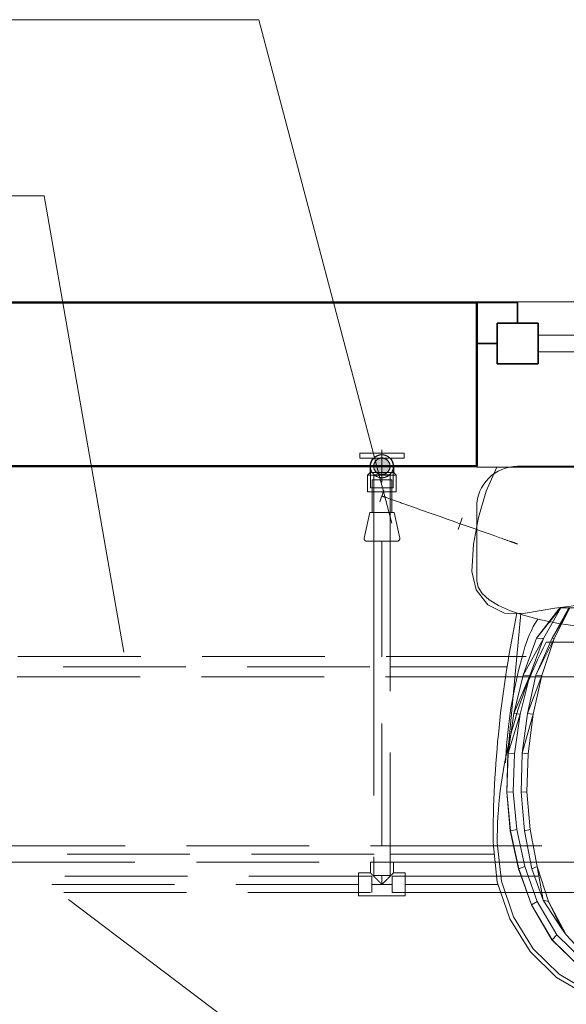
# Model space of a CAD drawing. Header units: millimetres. Extents: x -7237 to 20224, y 4737 to 43478.
# Tile 35 of 88: x 9612 to 10280, y 41919 to 43121. Entities that reach past the tile are written whole.
import ezdxf

# ---------------------------------------------------------------- set-up
doc = ezdxf.new("R2010")
doc.units = ezdxf.units.MM
for name, pattern in [('ADSK_Осевая', [700, 500, -100, 0, -100]), ('ADSK_Скрыто', [300, 150, -150]), ('ADSK_Штриховая_ш3 п1_5', [225, 150, -75])]:
    doc.linetypes.add(name, pattern=pattern)
for name, color, linetype, lineweight in [('A-DETL-____-HDLN', 90, 'ADSK_Скрыто', 9), ('A-DETL-____-MBND', 5, 'ADSK_Штриховая_ш3 п1_5', 20), ('A-GENM-____-MCUT', 13, 'Continuous', 50), ('A-GENM-____-OTLN', 13, 'Continuous', 20), ('A-GLAZ-____-MCUT', 151, 'Continuous', 35), ('A-GLAZ-____-OTLN', 151, 'Continuous', 20), ('A-WALL-____-MCUT', 113, 'Continuous', 50), ('A-WALL-____-OTLN', 113, 'Continuous', 20), ('M-EQPM-____-OTLN', 50, 'Continuous', 20), ('P-PIPE-____-CNTR', 3, 'ADSK_Осевая', 20), ('P-PIPE-____-IDEN', 2, 'Continuous', 20), ('P-PIPE-____-OTLN', 3, 'Continuous', 20), ('P-SANR-FIXT-OTLN', 6, 'Continuous', 20)]:
    doc.layers.add(name, color=color, linetype=linetype, lineweight=lineweight)

# ---------------------------------------------------------------- blocks, each defined once
blk = doc.blocks.new('Прямая форма - 83 new-609461-В_Этаж 02_Водопровод')
at = {"layer": 'A-GLAZ-____-MCUT', "color": 9}
for p, q in [((-225, 25), (-275, 25)), ((-275, 25), (-275, -25)), ((-225, -25), (-225, 25)), ((225, 25), (225, -25)), ((275, 25), (225, 25)), ((275, -25), (275, 25)), ((-275, 0), (-300, 0)), ((-300, 0), (-300, -50)), ((-275, -25), (-275, 0)), ((300, 0), (275, 0)), ((275, 0), (275, -25)), ((300, -50), (300, 0)), ((-250, -25), (-275, -25)), ((-275, -25), (-225, -25)), ((-250, -50), (-250, -25)), ((225, -25), (275, -25)), ((250, -25), (250, -50)), ((275, -25), (250, -25)), ((-300, -50), (-250, -50)), ((250, -50), (300, -50))]:
    blk.add_line(p, q, dxfattribs=at)
at = {"layer": 'A-GLAZ-____-OTLN', "color": 253}
for p, q in [((225, 10), (-225, 10)), ((-225, -10), (225, -10))]:
    blk.add_line(p, q, dxfattribs=at)
blk = doc.blocks.new('Прямая форма - WD - 003-609462-В_Этаж 02_Водопровод')
blk.add_blockref('Прямая форма - 83 new-609461-В_Этаж 02_Водопровод', (300, 50))
blk = doc.blocks.new('Прямая форма - 83 new-609857-В_Этаж 02_Водопровод')
at = {"layer": 'A-WALL-____-MCUT', "color": 53}
for p, q in [((1750, 0), (300, 0)), ((1750, -200), (1750, 0)), ((300, -200), (1750, -200))]:
    blk.add_line(p, q, dxfattribs=at)
blk = doc.blocks.new('Прямая форма - SW - 005-609858-В_Этаж 02_Водопровод')
blk.add_blockref('Прямая форма - 83 new-609857-В_Этаж 02_Водопровод', (0, 0))
blk = doc.blocks.new('Family - WD - 003-609862-В_Этаж 02_Водопровод')
at = {"layer": 'A-GENM-____-MCUT', "lineweight": 9}
for p, q in [((300, 1), (-300, 1)), ((-300, 1), (-300, -201)), ((300, -201), (300, 1)), ((-300, -201), (300, -201))]:
    blk.add_line(p, q, dxfattribs=at)
blk = doc.blocks.new('Прямая форма - 83 new-608940-В_Этаж 02_Водопровод')
at = {"layer": 'M-EQPM-____-OTLN', "color": 253}
for p, q in [((-187.2, -1), (-200.1, -30.5)), ((200.1, -30.5), (187.2, -1)), ((-200.1, -30.5), (-209.7, -62.4)), ((209.7, -62.4), (200.1, -30.5)), ((-2.9, -60.3), (0, -60)), ((0, -60), (2.9, -60.3)), ((-209.7, -62.4), (-215.5, -95.2)), ((-15, -75), (-14.7, -72.1)), ((-14.7, -72.1), (-13.9, -69.2)), ((-13.9, -69.2), (-12.5, -66.6)), ((-12.5, -66.6), (-10.6, -64.4)), ((-10.6, -64.4), (-8.3, -62.5)), ((-8.3, -62.5), (-5.7, -61.1)), ((-5.7, -61.1), (-2.9, -60.3)), ((2.9, -60.3), (5.7, -61.1)), ((5.7, -61.1), (8.3, -62.5)), ((8.3, -62.5), (10.6, -64.4)), ((10.6, -64.4), (12.5, -66.6)), ((12.5, -66.6), (13.9, -69.2)), ((13.9, -69.2), (14.7, -72.1)), ((14.7, -72.1), (15, -75)), ((215.5, -95.2), (209.7, -62.4)), ((-14.7, -77.9), (-15, -75)), ((-13.9, -80.7), (-14.7, -77.9)), ((-12.5, -83.3), (-13.9, -80.7)), ((-10.6, -85.6), (-12.5, -83.3)), ((12.5, -83.3), (10.6, -85.6)), ((13.9, -80.7), (12.5, -83.3)), ((14.7, -77.9), (13.9, -80.7)), ((15, -75), (14.7, -77.9)), ((-215.5, -95.2), (-217.5, -128.5)), ((-8.3, -87.4), (-10.6, -85.6)), ((-5.7, -88.8), (-8.3, -87.4)), ((-2.9, -89.7), (-5.7, -88.8)), ((0, -90), (-2.9, -89.7)), ((2.9, -89.7), (0, -90)), ((5.7, -88.8), (2.9, -89.7)), ((8.3, -87.4), (5.7, -88.8)), ((10.6, -85.6), (8.3, -87.4)), ((217.5, -128.5), (215.5, -95.2)), ((-217.5, -128.5), (-212.4, -151)), ((212.4, -151), (217.5, -128.5)), ((-212.4, -151), (-198.2, -169.1)), ((198.2, -169.1), (212.4, -151)), ((-116.2, -173.2), (-77.6, -168.3)), ((-38.9, -165.4), (-77.6, -168.3)), ((0, -164.4), (-38.9, -165.4)), ((0, -164.4), (38.9, -165.4)), ((38.9, -165.4), (77.6, -168.3)), ((77.6, -168.3), (116.2, -173.2)), ((-198.2, -169.1), (-177.6, -179.5)), ((-177.6, -179.5), (-154.5, -180)), ((-157.8, -179.9), (-173.5, -350.4)), ((-154.5, -180), (-116.2, -173.2)), ((-138.7, -210.1), (-110.2, -172.9)), ((-138.7, -210.1), (-108.9, -172.9)), ((-108.9, -172.9), (-130.1, -210.2)), ((-119.6, -210.1), (-99.2, -172.9)), ((-119.6, -210.1), (-98, -172.9)), ((-98, -172.9), (-117.1, -210.2)), ((-108.9, -172.9), (-110.2, -172.9)), ((-108.9, -172.9), (-99.2, -172.9)), ((-98, -172.9), (-99.2, -172.9)), ((98, -172.9), (-98, -172.9)), ((117.1, -210.2), (98, -172.9)), ((98, -172.9), (99.2, -172.9)), ((99.2, -172.9), (108.9, -172.9)), ((99.2, -172.9), (119.6, -210.1)), ((99.2, -172.9), (117.1, -210.2)), ((108.9, -172.9), (110.2, -172.9)), ((130.1, -210.2), (108.9, -172.9)), ((110.2, -172.9), (138.7, -210.1)), ((110.2, -172.9), (130.1, -210.2)), ((116.2, -173.2), (154.5, -180)), ((154.5, -180), (177.6, -179.5)), ((157.8, -179.9), (173.5, -350.4)), ((177.6, -179.5), (198.2, -169.1)), ((-154.9, -255.3), (-138.7, -210.1)), ((-154.9, -255.3), (-130.1, -210.2)), ((-130.1, -210.2), (-146.7, -255.5)), ((-139.4, -255.3), (-119.6, -210.1)), ((-139.4, -255.3), (-117.1, -210.2)), ((-130.1, -210.2), (-138.7, -210.1)), ((-117.1, -210.2), (-132, -255.5)), ((-117.1, -210.2), (-119.6, -210.1)), ((117.1, -210.2), (119.6, -210.1)), ((132, -255.5), (117.1, -210.2)), ((119.6, -210.1), (139.4, -255.3)), ((119.6, -210.1), (132, -255.5)), ((130.1, -210.2), (138.7, -210.1)), ((146.7, -255.5), (130.1, -210.2)), ((138.7, -210.1), (154.9, -255.3)), ((138.7, -210.1), (146.7, -255.5)), ((-166.5, -302.2), (-154.9, -255.3)), ((-166.5, -302.2), (-146.7, -255.5)), ((-146.7, -255.5), (-158.6, -302.8)), ((-146.7, -255.5), (-154.9, -255.3)), ((-149.8, -302.2), (-139.4, -255.3)), ((-149.8, -302.2), (-132, -255.5)), ((-132, -255.5), (-142.7, -302.8)), ((-132, -255.5), (-139.4, -255.3)), ((132, -255.5), (139.4, -255.3)), ((142.7, -302.8), (132, -255.5)), ((139.4, -255.3), (149.8, -302.2)), ((139.4, -255.3), (142.7, -302.8)), ((146.7, -255.5), (154.9, -255.3)), ((158.6, -302.8), (146.7, -255.5)), ((154.9, -255.3), (166.5, -302.2)), ((154.9, -255.3), (158.6, -302.8)), ((-173.3, -350.4), (-166.5, -302.2)), ((-173.3, -350.4), (-158.6, -302.8)), ((-158.6, -302.8), (-166.5, -302.2)), ((-158.6, -302.8), (-165.6, -351.3)), ((-156, -350.4), (-149.8, -302.2)), ((-156, -350.4), (-142.7, -302.8)), ((-142.7, -302.8), (-149.8, -302.2)), ((-142.7, -302.8), (-149, -351.3)), ((142.7, -302.8), (149.8, -302.2)), ((149, -351.3), (142.7, -302.8)), ((149.8, -302.2), (149, -351.3)), ((149.8, -302.2), (156, -350.4)), ((158.6, -302.8), (166.5, -302.2)), ((165.6, -351.3), (158.6, -302.8)), ((166.5, -302.2), (165.6, -351.3)), ((166.5, -302.2), (173.3, -350.4)), ((-173.5, -350.4), (-175, -398.1)), ((-174.8, -398.1), (-173.3, -350.4)), ((-165.6, -351.3), (-173.3, -350.4)), ((-165.6, -351.3), (-167, -397.7)), ((-157.3, -398.1), (-156, -350.4)), ((-149, -351.3), (-156, -350.4)), ((-149, -351.3), (-150.3, -397.7)), ((149, -351.3), (156, -350.4)), ((150.3, -397.7), (149, -351.3)), ((156, -350.4), (157.3, -398.1)), ((165.6, -351.3), (173.3, -350.4)), ((167, -397.7), (165.6, -351.3)), ((173.3, -350.4), (174.8, -398.1)), ((173.5, -350.4), (175, -398.1)), ((-175, -398.1), (-170.7, -445.5)), ((-167, -397.7), (-174.8, -398.1)), ((-170.5, -445.5), (-174.8, -398.1)), ((-162.8, -443.9), (-167, -397.7)), ((-150.3, -397.7), (-157.3, -398.1)), ((-153.4, -445.5), (-157.3, -398.1)), ((-150.3, -397.7), (-146.5, -443.9)), ((146.5, -443.9), (150.3, -397.7)), ((150.3, -397.7), (157.3, -398.1)), ((157.3, -398.1), (153.4, -445.5)), ((167, -397.7), (162.8, -443.9)), ((167, -397.7), (174.8, -398.1)), ((174.8, -398.1), (170.5, -445.5)), ((170.7, -445.5), (175, -398.1)), ((-162.8, -443.9), (-170.5, -445.5)), ((-162.8, -443.9), (-153, -488.9)), ((-146.5, -443.9), (-153.4, -445.5)), ((-146.5, -443.9), (-137.7, -488.9)), ((137.7, -488.9), (146.5, -443.9)), ((146.5, -443.9), (153.4, -445.5)), ((153, -488.9), (162.8, -443.9)), ((162.8, -443.9), (170.5, -445.5)), ((-170.7, -445.5), (-160.6, -491.7)), ((-160.4, -491.7), (-170.5, -445.5)), ((-144.4, -491.7), (-153.4, -445.5)), ((153.4, -445.5), (144.4, -491.7)), ((170.5, -445.5), (160.4, -491.7)), ((160.6, -491.7), (170.7, -445.5)), ((-160.6, -491.7), (-144.9, -535.9)), ((-153, -488.9), (-160.4, -491.7)), ((-144.8, -535.9), (-160.4, -491.7)), ((-137.8, -531.8), (-153, -488.9)), ((-137.7, -488.9), (-144.4, -491.7)), ((-130.3, -530.2), (-144.4, -491.7)), ((-137.7, -488.9), (-124, -531.8)), ((-130.3, -530.2), (-137.7, -488.9)), ((124, -531.8), (137.7, -488.9)), ((144.4, -491.7), (124, -531.8)), ((144.4, -491.7), (130.3, -530.2)), ((137.7, -488.9), (144.4, -491.7)), ((137.8, -531.8), (153, -488.9)), ((160.4, -491.7), (144.8, -535.9)), ((144.9, -535.9), (160.6, -491.7)), ((153, -488.9), (160.4, -491.7)), ((-144.9, -535.9), (-119.7, -578.7)), ((-137.8, -531.8), (-144.8, -535.9)), ((-119.6, -578.7), (-144.8, -535.9)), ((-113.8, -572.6), (-137.8, -531.8)), ((-107.6, -565), (-130.3, -530.2)), ((-124, -531.8), (-130.3, -530.2)), ((-124, -531.8), (-102.4, -572.6)), ((-107.6, -565), (-124, -531.8)), ((130.3, -530.2), (102.4, -572.6)), ((102.4, -572.6), (124, -531.8)), ((130.3, -530.2), (107.6, -565)), ((113.8, -572.6), (137.8, -531.8)), ((144.8, -535.9), (119.6, -578.7)), ((119.7, -578.7), (144.9, -535.9)), ((124, -531.8), (130.3, -530.2)), ((137.8, -531.8), (144.8, -535.9)), ((-102.4, -572.6), (-107.6, -565)), ((107.6, -565), (102.4, -572.6)), ((-113.8, -572.6), (-119.6, -578.7)), ((-81.1, -604.2), (-113.8, -572.6)), ((-102.4, -572.6), (-73, -604.2)), ((102.4, -572.6), (73, -604.2)), ((81.1, -604.2), (113.8, -572.6)), ((113.8, -572.6), (119.6, -578.7)), ((-119.7, -578.7), (-85.3, -611.8)), ((-85.2, -611.8), (-119.6, -578.7)), ((119.6, -578.7), (85.2, -611.8)), ((85.3, -611.8), (119.7, -578.7)), ((-85.3, -611.8), (-44.3, -632.8)), ((-81.1, -604.2), (-85.2, -611.8)), ((-44.3, -632.8), (-85.2, -611.8)), ((-42.2, -624.1), (-81.1, -604.2)), ((-73, -604.2), (-37.9, -624.1)), ((73, -604.2), (37.9, -624.1)), ((42.2, -624.1), (81.1, -604.2)), ((44.3, -632.8), (85.3, -611.8)), ((85.2, -611.8), (44.3, -632.8)), ((81.1, -604.2), (85.2, -611.8)), ((-42.2, -624.1), (-44.3, -632.8)), ((0, -631), (-42.2, -624.1)), ((-37.9, -624.1), (0, -631)), ((0, -631), (42.2, -624.1)), ((0, -631), (37.9, -624.1)), ((42.2, -624.1), (44.3, -632.8)), ((-44.3, -632.8), (0, -640)), ((0, -640), (-44.3, -632.8)), ((0, -631), (0, -640)), ((0, -640), (44.3, -632.8)), ((44.3, -632.8), (0, -640))]:
    blk.add_line(p, q, dxfattribs=at)
blk = doc.blocks.new('Прямая форма - FU - 054-609871-В_Этаж 02_Водопровод')
blk.add_blockref('Прямая форма - 83 new-608940-В_Этаж 02_Водопровод', (0, 0))
blk = doc.blocks.new('83 new_ifc_RVT-1-В_Этаж 02_Водопровод')
at = {"layer": 'A-GENM-____-OTLN', "color": 253, "lineweight": 20}
blk.add_blockref('Family - WD - 003-609862-В_Этаж 02_Водопровод', (22960.3, 42775.8), dxfattribs=at)
at = {"layer": 'A-GLAZ-____-OTLN', "color": 253, "lineweight": 20, "rotation": 180}
blk.add_blockref('Прямая форма - WD - 003-609462-В_Этаж 02_Водопровод', (23260.3, 42775.8), dxfattribs=at)
at = {"layer": 'A-WALL-____-OTLN', "color": 253, "lineweight": 20}
blk.add_blockref('Прямая форма - SW - 005-609858-В_Этаж 02_Водопровод', (20910.3, 42775.8), dxfattribs=at)
at = {"layer": 'M-EQPM-____-OTLN', "color": 253, "lineweight": 20}
blk.add_blockref('Прямая форма - FU - 054-609871-В_Этаж 02_Водопровод', (22872, 42575.8), dxfattribs=at)
blk = doc.blocks.new('ADSK_Полипропилен_Тройник - Универсальный-1558629-В_Этаж 02_Водопровод')
at = {"layer": 'A-DETL-____-MBND', "color": 150}
for p, q in [((-28.5, 14), (-12.5, 14)), ((-28.5, 14), (-28.5, -14)), ((-12.5, 14), (12.5, 14)), ((12.5, 14), (28.5, 14)), ((28.5, -14), (28.5, 14)), ((-14, -14), (-28.5, -14)), ((-14, -27), (-14, -14)), ((28.5, -14), (14, -14)), ((14, -14), (14, -27)), ((-14, -27), (14, -27))]:
    blk.add_line(p, q, dxfattribs=at)
for points in [[(-11, -11), (-11.3, -11.3), (-11.8, -11.8), (-12.3, -12.3), (-12.5, -12.5)], [(12.5, -12.5), (12.3, -12.3), (11.8, -11.8), (11.3, -11.3), (11, -11)], [(-12.5, -12.5), (-13, -13), (-13.7, -13.7), (-14, -14), (-14, -14)], [(14, -14), (14, -14), (13.7, -13.7), (13, -13), (12.5, -12.5)]]:
    blk.add_open_spline(points, degree=3, dxfattribs=at)
for points in [[(0, 0), (-1, -1), (-2.5, -2.5), (-4.2, -4.2), (-5.1, -5.1), (-5.8, -5.8), (-6.5, -6.5), (-7.5, -7.5), (-9, -9), (-10.2, -10.3), (-11, -11)], [(11, -11), (10.2, -10.3), (9, -9), (7.5, -7.5), (6.5, -6.5), (5.8, -5.8), (5.1, -5.1), (4.2, -4.2), (2.5, -2.5), (1, -1), (0, 0)]]:
    blk.add_open_spline(points, degree=3, knots=[0, 0, 0, 0, 0.25, 0.375, 0.4375, 0.5, 0.5625, 0.625, 0.75, 1, 1, 1, 1], dxfattribs=at)
blk = doc.blocks.new('ADSK_Унитаз напольный_ГОСТ 30493-2017 - Вертикальный выпуск-1554708-В_Этаж 02_Водопровод')
at = {"layer": 'A-DETL-____-HDLN', "flags": 128}
for points in [[(-0.4, -642.7), (-0.4, -642.7), (-0.5, -642.7), (-0.5, -642.7)], [(0.5, -642.7), (0.5, -642.7), (0.5, -642.7), (0.4, -642.7), (0.4, -642.7), (0.3, -642.7)]]:
    blk.add_lwpolyline(points, dxfattribs=at)
at = {"layer": 'P-SANR-FIXT-OTLN'}
for p, q in [((150, 0), (-150, 0)), ((-200, -50), (-200, -140)), ((200, -140), (200, -50)), ((115, -215), (-115, -215))]:
    blk.add_line(p, q, dxfattribs=at)
at = {"layer": 'P-SANR-FIXT-OTLN', "flags": 128}
for points in [[(-200, -140), (-198.3, -147.8), (-193.2, -155.5), (-184.8, -163), (-173.2, -170), (-158.7, -176.5), (-141.4, -182.4), (-121.8, -187.6), (-100, -192), (-76.5, -195.4), (-51.8, -198), (-26.1, -199.5), (0, -200), (26.1, -199.5), (51.8, -198), (76.5, -195.4), (100, -192), (121.8, -187.6), (141.4, -182.4), (158.7, -176.5), (173.2, -170), (184.8, -163), (193.2, -155.5), (198.3, -147.8), (200, -140)], [(-141, -220.5), (-139.3, -215.4), (-137.5, -210.4), (-135.4, -205.5), (-133.2, -200.6), (-130.8, -195.9), (-128.2, -191.2), (-125.4, -186.7)], [(125.3, -186.7), (127.9, -190.8), (130.6, -195.5), (133, -200.2), (135.2, -205), (137.3, -210), (139.2, -215), (140.8, -220), (141, -220.5)], [(-164.9, -362.1), (-163.7, -341.3), (-161.3, -318.1), (-158.1, -295.1), (-153.9, -272.2), (-148.9, -249.5), (-142.9, -227.1), (-141, -220.5)], [(141, -220.5), (147.2, -242.9), (152.5, -265.5), (157, -288.4), (160.5, -311.3), (163.1, -334.5), (164.7, -357.6), (164.9, -361.9)], [(-180, -460), (-174.8, -507.9), (-159.4, -552.9), (-134.7, -592.6), (-102.3, -624.6), (-63.8, -647), (-21.7, -658.5), (21.7, -658.5), (63.8, -647), (102.3, -624.6), (134.7, -592.6), (159.4, -552.9), (174.8, -507.9), (180, -460)], [(-175, -460), (-169.9, -506.7), (-155, -550.6), (-131, -589.3), (-99.4, -620.5), (-62.1, -642.3), (-21.1, -653.6), (21.1, -653.6), (62.1, -642.3), (99.4, -620.5), (131, -589.3), (155, -550.6), (169.9, -506.7), (175, -460)], [(-0.4, -642.7), (-0.4, -642.7), (-0.5, -642.7), (-0.5, -642.7)], [(0.5, -642.7), (0.5, -642.7), (0.5, -642.7), (0.4, -642.7), (0.4, -642.7), (0.3, -642.7)]]:
    blk.add_lwpolyline(points, dxfattribs=at)
at = {"layer": 'P-SANR-FIXT-OTLN'}
for centre, radius, start, end in [((150, -50), 50, 360, 90), ((-150, -50), 50, 90, 180), ((1182.5, -460), 1362.5, 168.114, 180), ((-1182.5, -460), 1362.5, 360, 11.886), ((355.2, -460), 530.2, 152.4784, 180), ((-355.2, -460), 530.2, 360, 27.5216)]:
    blk.add_arc(centre, radius, start, end, dxfattribs=at)
blk = doc.blocks.new('ADSK_Полипропилен_Водорозетка ВР - 20 х 1_2_-1254355-В_Этаж 02_Водопровод')
at = {"layer": 'A-DETL-____-HDLN', "color": 140}
blk.add_line((7.5, 6.5), (7.5, -6.5), dxfattribs=at)
at = {"layer": 'P-PIPE-____-OTLN', "color": 150}
for p, q in [((-10, 27), (-16, 27)), ((-16, 27), (-16, 17)), ((-10, 17), (-10, 27)), ((-16, -17), (-16, 17)), ((-10, 17), (-10, 3.2)), ((7.5, 14.5), (0, 14.5)), ((11, 17.5), (7.5, 14.5)), ((7.5, 14.5), (7.5, 6.6)), ((31.4, 17.5), (11, 17.5)), ((11, -17.5), (11, 17.5)), ((31.4, -17.5), (31.4, 17.5)), ((-10, -3.2), (-10, -17)), ((7.5, -6.6), (7.5, -14.5)), ((-16, -17), (-16, -27)), ((-10, -27), (-10, -17)), ((0, -14.5), (7.5, -14.5)), ((7.5, -14.5), (11, -17.5)), ((11, -17.5), (31.4, -17.5)), ((-16, -27), (-10, -27))]:
    blk.add_line(p, q, dxfattribs=at)
for start, end in [(90, 133.736), (226.264, 270)]:
    blk.add_arc((0, 0), 14.5, start, end, dxfattribs=at)
blk.add_open_spline([(-10, 3.2), (-10.3, 2.1), (-10.7, 0), (-10.3, -2.1), (-10, -3.2)], degree=3, dxfattribs=at)
blk = doc.blocks.new('ADSK_Вентиль угловой для сантехники - DN15 _ DN15 НР-1141994-В_Этаж 02_Водопровод')
at = {"layer": 'A-DETL-____-HDLN', "color": 140}
for p, q in [((-12, 20), (-12, 5)), ((12, 20), (-12, 20)), ((12, 5), (12, 20))]:
    blk.add_line(p, q, dxfattribs=at)
at = {"layer": 'A-DETL-____-HDLN', "color": 140, "flags": 128}
for points in [[(-20, -54.7), (-20.1, -54.7), (-20.3, -54.6), (-20.4, -54.5), (-20.5, -54.5), (-20.6, -54.4), (-20.6, -54.3), (-20.7, -54.3), (-20.8, -54.2), (-20.9, -54.1), (-21, -54), (-21.1, -53.9)], [(-18.8, -55), (-18.7, -55), (-18.7, -55), (-18.6, -55)], [(-18.6, -55), (-18.7, -55), (-18.7, -55), (-18.8, -55)], [(18.8, -55), (18.7, -55), (18.7, -55), (18.6, -55)], [(18.6, -55), (18.7, -55), (18.7, -55), (18.8, -55)], [(21.1, -53.9), (21, -54), (21, -54), (20.9, -54.1), (20.8, -54.2), (20.7, -54.3), (20.6, -54.4), (20.5, -54.4), (20.4, -54.5), (20.3, -54.6), (20.2, -54.6), (20.1, -54.7), (20, -54.7)]]:
    blk.add_lwpolyline(points, dxfattribs=at)
at = {"layer": 'P-PIPE-____-OTLN', "color": 150}
for p, q in [((-12, 5), (-12, -20)), ((12, -20), (12, 5)), ((-15, -20), (-21.7, -51.4)), ((-15, -20), (0, -20)), ((0, -20), (15, -20)), ((21.7, -51.4), (15, -20))]:
    blk.add_line(p, q, dxfattribs=at)
at = {"layer": 'P-PIPE-____-OTLN', "color": 150, "flags": 128}
for points in [[(-18.8, -55), (-18.9, -55), (-19, -55), (-19.1, -55), (-19.2, -55), (-19.4, -54.9), (-19.5, -54.9), (-19.6, -54.9), (-19.7, -54.8), (-19.8, -54.8), (-19.9, -54.8), (-20, -54.7), (-20.1, -54.7), (-20.3, -54.6), (-20.4, -54.5), (-20.5, -54.5), (-20.6, -54.4), (-20.6, -54.3), (-20.7, -54.3), (-20.8, -54.2), (-20.9, -54.1), (-21, -54), (-21.1, -53.9), (-21.1, -53.8), (-21.2, -53.7), (-21.3, -53.6), (-21.3, -53.5), (-21.4, -53.4), (-21.5, -53.3), (-21.5, -53.2), (-21.6, -53.1), (-21.6, -53), (-21.6, -52.9), (-21.7, -52.7), (-21.7, -52.6), (-21.7, -52.5), (-21.7, -52.4), (-21.7, -52.3), (-21.8, -52.2), (-21.8, -52), (-21.8, -51.9), (-21.8, -51.8), (-21.7, -51.7), (-21.7, -51.6), (-21.7, -51.4), (-21.7, -51.4)], [(-18.8, -55), (-18.7, -55), (-18.7, -55), (-18.6, -55), (-18.5, -55), (-18.4, -55), (-18.2, -55), (-18, -55), (-17.8, -55), (-17.6, -55), (-17.3, -55), (-17, -55), (-16.6, -55), (-16.3, -55), (-15.9, -55), (-15.5, -55), (-15, -55), (-14.6, -55), (-14.1, -55), (-13.6, -55), (-13.1, -55), (-12.5, -55), (-12, -55), (-11.4, -55), (-10.8, -55), (-10.1, -55), (-9.5, -55), (-8.8, -55), (-8.2, -55), (-7.5, -55), (-6.8, -55), (-6.1, -55), (-5.4, -55), (-4.7, -55), (-3.9, -55), (-3.2, -55), (-2.4, -55), (-1.7, -55), (-1, -55), (-0.2, -55), (0, -55)], [(-2.2, -55), (-3, -55), (-3.7, -55), (-4.5, -55), (-5.2, -55), (-5.9, -55), (-6.6, -55), (-7.3, -55), (-8, -55), (-8.7, -55), (-9.3, -55), (-10, -55), (-10.6, -55), (-11.2, -55), (-11.8, -55), (-12.4, -55), (-12.9, -55), (-13.5, -55), (-14, -55), (-14.5, -55), (-14.9, -55), (-15.4, -55), (-15.8, -55), (-16.2, -55), (-16.5, -55), (-16.9, -55), (-17.2, -55), (-17.5, -55), (-17.7, -55), (-18, -55), (-18.2, -55), (-18.3, -55), (-18.5, -55), (-18.6, -55), (-18.7, -55), (-18.7, -55), (-18.8, -55)], [(0, -55), (0.8, -55), (1.5, -55), (2.2, -55), (3, -55), (3.7, -55), (4.5, -55), (5.2, -55), (5.9, -55), (6.6, -55), (7.3, -55), (8, -55), (8.7, -55), (9.3, -55), (10, -55), (10.6, -55), (11.2, -55), (11.8, -55), (12.4, -55), (12.9, -55), (13.5, -55), (14, -55), (14.5, -55), (14.9, -55), (15.4, -55), (15.8, -55), (16.2, -55), (16.5, -55), (16.9, -55), (17.2, -55), (17.5, -55), (17.7, -55), (18, -55), (18.2, -55), (18.3, -55), (18.5, -55), (18.6, -55), (18.7, -55), (18.7, -55), (18.8, -55)], [(18.8, -55), (18.7, -55), (18.7, -55), (18.6, -55), (18.5, -55), (18.4, -55), (18.2, -55), (18, -55), (17.8, -55), (17.6, -55), (17.3, -55), (17, -55), (16.6, -55), (16.3, -55), (15.9, -55), (15.5, -55), (15, -55), (14.6, -55), (14.1, -55), (13.6, -55), (13.1, -55), (12.5, -55), (12, -55), (11.4, -55), (10.8, -55), (10.1, -55), (9.5, -55), (8.8, -55), (8.2, -55), (7.5, -55), (6.8, -55), (6.1, -55), (5.4, -55), (4.7, -55), (3.9, -55), (3.2, -55), (2.4, -55)], [(21.7, -51.4), (21.7, -51.5), (21.7, -51.6), (21.7, -51.7), (21.8, -51.8), (21.8, -52), (21.8, -52.1), (21.8, -52.2), (21.7, -52.3), (21.7, -52.4), (21.7, -52.6), (21.7, -52.7), (21.7, -52.8), (21.6, -52.9), (21.6, -53), (21.5, -53.1), (21.5, -53.2), (21.4, -53.4), (21.4, -53.5), (21.3, -53.6), (21.3, -53.7), (21.2, -53.8), (21.1, -53.9), (21, -54), (21, -54), (20.9, -54.1), (20.8, -54.2), (20.7, -54.3), (20.6, -54.4), (20.5, -54.4), (20.4, -54.5), (20.3, -54.6), (20.2, -54.6), (20.1, -54.7), (20, -54.7), (19.9, -54.8), (19.8, -54.8), (19.7, -54.9), (19.5, -54.9), (19.4, -54.9), (19.3, -55), (19.2, -55), (19.1, -55), (18.9, -55), (18.8, -55), (18.8, -55)]]:
    blk.add_lwpolyline(points, dxfattribs=at)
blk = doc.blocks.new('ADSK_Полипропилен_Отвод - Универсальный-V11-В_Этаж 02_Водопровод')
at = {"layer": 'A-DETL-____-HDLN', "color": 140}
for p, q in [((22530.4, 42575.8), (22530.4, 42549.3)), ((22554.4, 42575.8), (22534.4, 42575.8)), ((22558.2, 42578.4), (22558.3, 42577.8)), ((22558.4, 42549.3), (22558.4, 42575.8)), ((22530.4, 42549.3), (22544.4, 42549.3)), ((22544.4, 42549.3), (22558.4, 42549.3))]:
    blk.add_line(p, q, dxfattribs=at)
at = {"layer": 'A-DETL-____-HDLN', "color": 140, "flags": 128}
for points in [[(22532.9, 42583.7), (22533.2, 42584.2), (22533.6, 42584.6), (22533.9, 42585.1)], [(22535.1, 42586.3), (22535.5, 42586.6), (22536, 42587), (22536.4, 42587.3)], [(22538.3, 42588.4), (22538.8, 42588.7), (22539.4, 42588.9), (22539.9, 42589.1)], [(22542.1, 42589.6), (22542.6, 42589.7), (22543.2, 42589.8)], [(22545.4, 42589.8), (22546, 42589.7), (22546.5, 42589.7), (22547.1, 42589.6)], [(22549.2, 42589), (22549.2, 42589), (22549.7, 42588.8), (22550.3, 42588.6), (22550.8, 42588.3)], [(22552.2, 42587.5), (22552.7, 42587.2), (22553.1, 42586.8), (22553.6, 42586.5)], [(22555.1, 42584.9), (22555.5, 42584.4), (22555.8, 42584), (22556.1, 42583.5)], [(22530.5, 42577.5), (22530.6, 42578.1), (22530.7, 42578.6)]]:
    blk.add_lwpolyline(points, dxfattribs=at)
at = {"layer": 'A-DETL-____-HDLN', "color": 140}
for radius, start, end in [(14, 135, 150), (10, 0, 180), (14, 134.6569, 135), (14, 120, 133.9879), (14, 90, 120), (14, 60, 90), (14, 46.0121, 60), (14, 45, 45.3431), (14, 30, 45), (14, 180, 232.1053), (14, 165, 170.4751), (10, 180, 0), (14, 307.8947, 0), (14, 6.3668, 10.4405), (14, 232.7339, 270), (14, 270, 307.2661)]:
    blk.add_arc((22544.4, 42575.8), radius, start, end, dxfattribs=at)
for points in [[(22530.4, 42575.8), (22530.4, 42574.9), (22530.5, 42574), (22530.7, 42573.1)], [(22532.8, 42568), (22533, 42567.8), (22533.3, 42567.4), (22533.7, 42566.8), (22534.2, 42566.2), (22534.6, 42565.9), (22534.8, 42565.7)], [(22558.2, 42573.1), (22558.3, 42574), (22558.4, 42574.9), (22558.4, 42575.8)]]:
    blk.add_open_spline(points, degree=3, dxfattribs=at)
for points, knots in [([(22531.2, 42571.2), (22531.3, 42570.9), (22531.5, 42570.4), (22531.8, 42569.8), (22532, 42569.4)], [0.24937741, 0.24937741, 0.24937741, 0.24937741, 0.28571429, 0.34568637, 0.34568637, 0.34568637, 0.34568637]), ([(22554.1, 42565.7), (22554.3, 42565.9), (22554.6, 42566.2), (22555.3, 42567), (22555.8, 42567.6), (22556, 42568)], [0.4285714, 0.4285714, 0.4285714, 0.4285714, 0.4642857, 0.5, 0.5714286, 0.5714286, 0.5714286, 0.5714286]), ([(22556.9, 42569.4), (22557.1, 42569.8), (22557.4, 42570.5), (22557.7, 42571.3), (22557.8, 42571.6)], [0.6543136, 0.6543136, 0.6543136, 0.6543136, 0.7142857, 0.7758908, 0.7758908, 0.7758908, 0.7758908])]:
    blk.add_open_spline(points, degree=3, knots=knots, dxfattribs=at)
at = {"layer": 'A-DETL-____-MBND', "color": 150}
blk.add_line((22530.5, 42577), (22530.5, 42577.5), dxfattribs=at)
at = {"layer": 'A-DETL-____-MBND', "color": 150, "flags": 128}
for points in [[(22531.1, 42580.2), (22531.3, 42580.8), (22531.5, 42581.3), (22531.8, 42581.8)], [(22557, 42582.1), (22557.2, 42581.6), (22557.4, 42581), (22557.6, 42580.5)], [(22558.3, 42577.8), (22558.4, 42577.3), (22558.4, 42576.7)]]:
    blk.add_lwpolyline(points, dxfattribs=at)
at = {"layer": 'A-DETL-____-MBND', "color": 150}
for start, end in [(150, 165), (10.6441, 30), (170.6787, 180), (0, 6.1632)]:
    blk.add_arc((22544.4, 42575.8), 14, start, end, dxfattribs=at)

msp = doc.modelspace()

# ---------------------------------------------------------------- hatches: boundary and pattern name
at = {"layer": 'P-PIPE-____-OTLN'}
msp.add_hatch(color=256, dxfattribs=at).paths.add_polyline_path([(10054.4, 42565.8), (10057, 42566.2), (10059.4, 42567.2), (10061.4, 42568.8), (10063, 42570.8), (10064, 42573.2), (10064.4, 42575.8), (10064, 42578.4), (10063, 42580.8), (10061.4, 42582.9), (10059.1, 42584.6), (10057, 42585.5), (10054.4, 42585.8), (10051.8, 42585.5), (10049.4, 42584.5), (10047.3, 42582.9), (10045.7, 42580.8), (10044.7, 42578.4), (10044.4, 42575.8), (10045.6, 42571.2), (10045.7, 42570.8), (10047.3, 42568.8), (10049.4, 42567.2), (10051.8, 42566.2)])

# ---------------------------------------------------------------- linework, layer by layer
at = {"layer": 'A-DETL-____-HDLN', "color": 140}
for p, q in [((10044.4, 42565.3), (10044.4, 42484.5)), ((10064.4, 42565.3), (10044.4, 42565.3)), ((10064.4, 42484.5), (10064.4, 42565.3)), ((10056.9, 42546.5), (10051.9, 42532.4)), ((10530.8, 42343.4), (10209.6, 42343.4)), ((10044.4, 42338.2), (10044.4, 42323.6)), ((10064.4, 42323.6), (10064.4, 42338.2)), ((10206.4, 42318.4), (10534, 42318.4)), ((10041.9, 42055), (10041.9, 42075)), ((10044.4, 42076), (10064.4, 42076)), ((10066.9, 42075), (10066.9, 42055)), ((10545.7, 42075), (10194.7, 42075)), ((10199.9, 42055), (10540.5, 42055))]:
    msp.add_line(p, q, dxfattribs=at)
at = {"layer": 'A-DETL-____-HDLN', "color": 210}
for p, q in [((10549.7, 42112.1), (10190.7, 42112.1)), ((10192.9, 42092.1), (10547.6, 42092.1))]:
    msp.add_line(p, q, dxfattribs=at)
at = {"layer": 'A-DETL-____-HDLN', "color": 140}
for points in [[(10054.4, 42539.4), (10054.4, 42539.4), (10058.4, 42538), (10065.3, 42535.6)], [(10170.5, 42498.4), (10198.4, 42488.5), (10220.2, 42480.8), (10220.2, 42480.8)]]:
    msp.add_open_spline(points, degree=3, dxfattribs=at)
at = {"layer": 'A-DETL-____-MBND', "color": 150}
for p, q in [((10044.4, 42484.5), (10044.4, 42338.2)), ((10054.4, 42343), (10054.4, 42484.4)), ((10064.4, 42338.2), (10064.4, 42484.5)), ((10209.6, 42343.4), (9383.8, 42343.4)), ((9439.7, 42330.9), (10044.7, 42330.9)), ((10064, 42330.9), (10208, 42330.9)), ((9383.8, 42318.4), (10206.3, 42318.4)), ((10044.4, 42323.6), (10044.4, 42076)), ((10054.4, 42111.7), (10054.4, 42318.8)), ((10064.4, 42076), (10064.4, 42323.6)), ((10041.9, 42075), (9440.6, 42075)), ((10054.4, 42076), (10054.4, 42065)), ((10194.7, 42075), (10066.9, 42075)), ((10025.9, 42065), (9456.6, 42065)), ((10041.9, 42065), (10066.9, 42065)), ((10196.5, 42065), (10082.9, 42065)), ((9440.6, 42055), (10041.9, 42055)), ((10066.9, 42055), (10199.9, 42055))]:
    msp.add_line(p, q, dxfattribs=at)
at = {"layer": 'A-DETL-____-MBND', "color": 220}
for p, q in [((10190.6, 42112.1), (9377.6, 42112.1)), ((10044.8, 42102.1), (9439.7, 42102.1)), ((10191.7, 42102.1), (10064, 42102.1)), ((9377.6, 42092.1), (10192.8, 42092.1))]:
    msp.add_line(p, q, dxfattribs=at)
at = {"layer": 'P-PIPE-____-CNTR', "color": 150}
for p, q in [((10054.4, 42555.8), (10054.4, 42595.8)), ((10034.4, 42575.8), (10074.4, 42575.8)), ((10054.4, 42565.8), (10054.4, 42559.4))]:
    msp.add_line(p, q, dxfattribs=at)
msp.add_open_spline([(10065.4, 42535.5), (10086.4, 42528.1), (10133.7, 42511.4), (10170.5, 42498.4)], degree=3, dxfattribs=at)
at = {"layer": 'P-PIPE-____-IDEN'}
for p, q in [((9904.1, 43121.3), (9591.4, 43121.3)), ((10066.6, 42506.3), (9904.1, 43121.3)), ((9641.5, 42906), (9513.9, 42906)), ((9739, 42348.6), (9641.5, 42906)), ((9671.2, 42046.7), (10250.4, 41609.2))]:
    msp.add_line(p, q, dxfattribs=at)
at = {"layer": 'P-PIPE-____-OTLN', "color": 150}
msp.add_line((10152.6, 42512.7), (10147.6, 42498.5), dxfattribs=at)

# ---------------------------------------------------------------- block references
at = {"lineweight": 9}
msp.add_blockref('83 new_ifc_RVT-1-В_Этаж 02_Водопровод', (-12490.1, 0), dxfattribs=at)
at = {"layer": 'A-DETL-____-HDLN', "color": 140, "rotation": 270.0000000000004}
msp.add_blockref('ADSK_Полипропилен_Водорозетка ВР - 20 х 1_2_-1254355-В_Этаж 02_Водопровод', (10054.4, 42575.8), dxfattribs=at)
at = {"layer": 'A-DETL-____-HDLN', "color": 140}
for name, p in [('ADSK_Полипропилен_Отвод - Универсальный-V11-В_Этаж 02_Водопровод', (-12490.1, 0)), ('ADSK_Вентиль угловой для сантехники - DN15 _ DN15 НР-1141994-В_Этаж 02_Водопровод', (10054.4, 42539.4))]:
    msp.add_blockref(name, p, dxfattribs=at)
at = {"layer": 'A-DETL-____-HDLN'}
msp.add_blockref('ADSK_Унитаз напольный_ГОСТ 30493-2017 - Вертикальный выпуск-1554708-В_Этаж 02_Водопровод', (10370.2, 42575.8), dxfattribs=at)
at = {"layer": 'A-DETL-____-MBND', "color": 150, "extrusion": (0, 0, -1), "rotation": 180}
msp.add_blockref('ADSK_Полипропилен_Тройник - Универсальный-1558629-В_Этаж 02_Водопровод', (-10054.4, 42065), dxfattribs=at)

doc.saveas('drawing.dxf')
